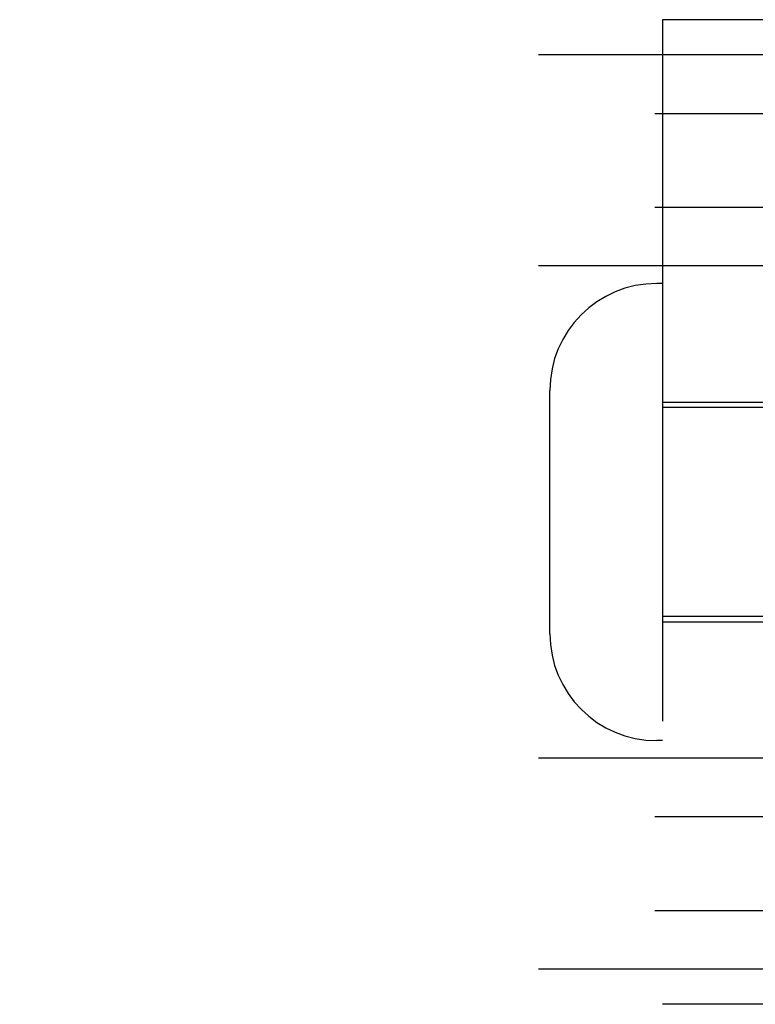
# Model space of a CAD drawing. Header units: inches. Extents: x 0 to 227, y 0 to 147.
# Tile 23 of 247: x 14.42 to 15.73, y 80.78 to 82.53. Entities that reach past the tile are written whole.
import ezdxf

# ---------------------------------------------------------------- set-up
doc = ezdxf.new("R2010")
doc.units = ezdxf.units.IN
doc.header["$LTSCALE"] = 12.466667
doc.header["$MEASUREMENT"] = 0
doc.linetypes.add('HIDDEN', pattern=[0.2, 0.1, -0.1])
doc.layers.add('DEFAULT_2', color=8, linetype='HIDDEN')

msp = doc.modelspace()

# ---------------------------------------------------------------- linework, layer by layer
at = {"layer": 'DEFAULT_2', "color": 8, "linetype": 'HIDDEN'}
for p, q in [((15.5608, 82.5327), (15.5608, 80.7827)), ((15.7478, 82.5327), (15.5608, 82.5327)), ((26.5608, 82.4702), (10.5608, 82.4702)), ((10.5608, 82.3662), (26.5608, 82.3662)), ((10.5608, 82.1992), (26.5608, 82.1992)), ((26.5608, 82.0952), (10.5608, 82.0952)), ((15.5608, 82.0639), (15.5508, 82.0639)), ((15.3608, 81.4414), (15.3608, 81.8739)), ((15.5608, 81.8527), (15.7478, 81.8527)), ((15.7538, 81.8437), (15.5608, 81.8437)), ((15.7538, 81.4717), (15.5608, 81.4717)), ((15.5608, 81.4627), (15.7478, 81.4627)), ((15.5608, 81.2514), (15.5508, 81.2514)), ((26.5608, 81.2202), (10.5608, 81.2202)), ((10.5608, 81.1162), (26.5608, 81.1162)), ((10.5608, 80.9492), (26.5608, 80.9492)), ((26.5608, 80.8452), (10.5608, 80.8452)), ((15.7478, 80.7827), (15.5608, 80.7827))]:
    msp.add_line(p, q, dxfattribs=at)
for centre, start, end in [((15.5508, 81.8739), 90, 180), ((15.5508, 81.4414), 180, 270)]:
    msp.add_arc(centre, 0.19, start, end, dxfattribs=at)

doc.saveas('drawing.dxf')
